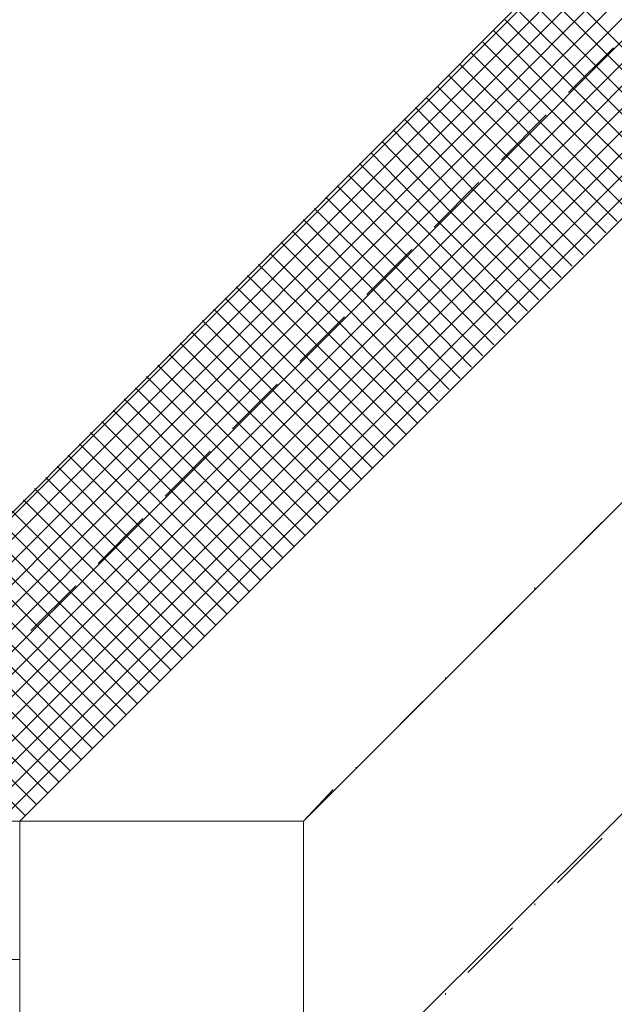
# Model space of a CAD drawing. Extents: x 309 to 1068, y 854 to 1368.
# Tile 57 of 82: x 502 to 524, y 965 to 1001. Entities that reach past the tile are written whole.
import ezdxf

# ---------------------------------------------------------------- set-up
doc = ezdxf.new("R2010")
doc.units = 0
doc.layers.get('0').update_dxf_attribs({"linetype": 'CONTINUOUS'})
doc.layers.add('PDF_Geometry', color=7, linetype='CONTINUOUS', true_color=0xffffff)

msp = doc.modelspace()

# ---------------------------------------------------------------- linework, layer by layer
at = {"lineweight": 20}
for points in [[(512.450721, 972.043478), (565.635095, 1025.227764)], [(565.634962, 1013.630101), (512.450624, 960.651776)], [(512.450624, 972.043478), (512.450624, 946.926687)]]:
    msp.add_lwpolyline(points, dxfattribs=at)
at = {"layer": 'PDF_Geometry', "color": 252, "lineweight": 5}
for points in [[(495.500122, 972.043521), (548.684496, 1025.227896)], [(496.323716, 972.043521), (549.50856, 1025.227896)], [(497.147309, 972.043521), (550.331684, 1025.227896)], [(497.970903, 972.043521), (551.155279, 1025.227896)], [(498.794497, 972.043521), (551.978871, 1025.227896)], [(499.617622, 972.043521), (552.801998, 1025.227896)], [(500.441216, 972.043521), (553.62559, 1025.227896)], [(501.264809, 972.043521), (554.449186, 1025.227896)], [(490.559443, 972.043625), (530.979288, 1012.463469)], [(491.382795, 972.043521), (530.979045, 1011.639771)], [(492.206255, 972.043521), (530.979381, 1010.816648)], [(493.029757, 972.043521), (530.979289, 1009.993053)], [(493.853203, 972.043521), (530.97961, 1009.169929)], [(494.676662, 972.043521), (530.979474, 1008.345865)], [(527.273584, 997.366378), (524.048584, 1000.591378), (521.509365, 1003.130597)], [(526.861969, 996.954534), (523.6365, 1000.179534), (521.097281, 1002.718753)], [(526.450125, 996.542661), (523.225125, 999.767661), (520.685437, 1002.307349)], [(526.038523, 996.131046), (522.813055, 999.356515), (520.273836, 1001.895265)], [(525.626679, 995.719144), (522.40121, 998.944144), (519.861992, 1001.483363)], [(525.215078, 995.3073), (521.989609, 998.532769), (519.450391, 1001.071988)], [(524.803234, 994.895699), (521.577765, 998.120699), (519.038546, 1000.659918)], [(522.195229, 998.807422), (523.842416, 1000.454141)], [(524.391332, 994.483812), (521.166332, 997.709281), (518.627114, 1000.248499)], [(523.979717, 994.071968), (520.754248, 997.297436), (518.21503, 999.836655)], [(523.567873, 993.660352), (520.342873, 996.885352), (517.803185, 999.42504)], [(523.156272, 993.248737), (519.930803, 996.474206), (517.391584, 999.013424)], [(522.744385, 992.836907), (519.518916, 996.061907), (516.979697, 998.601126)], [(522.332826, 992.42502), (519.107358, 995.650488), (516.568139, 998.258145)], [(521.920925, 992.013447), (518.695456, 995.238916), (516.156237, 997.846572)], [(519.724918, 996.33664), (521.372105, 997.983827)], [(521.50931, 991.601646), (518.283841, 994.827115), (515.744622, 997.434771)], [(521.097437, 991.189945), (517.871968, 994.415413), (515.332749, 997.022601)], [(520.685592, 990.778243), (517.460592, 994.003712), (514.921374, 996.611368)], [(520.27402, 990.366356), (517.048551, 993.660263), (514.509332, 996.199481)], [(519.862076, 989.954612), (516.637076, 993.248987), (514.097388, 995.787268)], [(519.450517, 989.542854), (516.225049, 992.83676), (513.68583, 995.375979)], [(517.254137, 993.866328), (518.901793, 995.513047)], [(519.03863, 989.131153), (515.813161, 992.425059), (513.273943, 994.964278)], [(518.627072, 988.719394), (515.401603, 992.0133), (512.862385, 994.552519)], [(518.215185, 988.30765), (514.989716, 991.601556), (512.450497, 994.140306)], [(517.803283, 987.895949), (514.578283, 991.189855), (512.039065, 993.729074)], [(517.391725, 987.484062), (514.166257, 990.778437), (511.627038, 993.317187)], [(516.979838, 987.072303), (513.754838, 990.366209), (511.215619, 992.904959)], [(514.783824, 991.395547), (516.431012, 993.043203)], [(516.636945, 986.660602), (513.34257, 989.954508), (510.80382, 992.494196)], [(516.225057, 986.248858), (512.931151, 989.542764), (510.391932, 992.081514)], [(515.813156, 985.837157), (512.51925, 989.131063), (509.9805, 991.670282)], [(515.401555, 985.425413), (512.10718, 988.719319), (509.56843, 991.258538)], [(514.989711, 985.013654), (511.695804, 988.30756), (509.157054, 990.846779)], [(512.313512, 988.925234), (513.96023, 990.572422)], [(514.57811, 984.601953), (511.283735, 987.895859), (508.744985, 990.435078)], [(514.166265, 984.190195), (510.872359, 987.484101), (508.333609, 990.02332)], [(513.754693, 983.778307), (510.460318, 987.072214), (507.921568, 989.611432)], [(513.342748, 983.366606), (510.048842, 986.660512), (507.509623, 989.199731)], [(512.93119, 982.954862), (509.636815, 986.248768), (507.098065, 988.787987)], [(512.519303, 982.543161), (509.224928, 985.837067), (506.686178, 988.376286)], [(509.84273, 986.454921), (511.489918, 988.10164)], [(512.107459, 982.13136), (508.813553, 985.425266), (506.274803, 987.964485)], [(511.695858, 981.719644), (508.401483, 985.01355), (505.862733, 987.552769)], [(511.283956, 981.307914), (507.99005, 984.60182), (505.4513, 987.141039)], [(510.872398, 980.896199), (507.578023, 984.190105), (505.039273, 986.729324)], [(510.460497, 980.484455), (507.16659, 983.778361), (504.62784, 986.31758)], [(510.048896, 980.072553), (506.754521, 983.366459), (504.215771, 985.905678)], [(507.372417, 983.98414), (509.019137, 985.631328)], [(509.637051, 979.660852), (506.343145, 982.954758), (503.803926, 985.493977)], [(509.225164, 979.249108), (505.931258, 982.543014), (503.392508, 985.082233)], [(508.813606, 978.837364), (505.519231, 982.13127), (502.980481, 984.670489)], [(508.401662, 978.425662), (505.107755, 981.719569), (502.569005, 984.258787)], [(507.990103, 978.013904), (504.695728, 981.30781), (502.156978, 983.847029)], [(507.578216, 977.602146), (504.28431, 980.896052), (501.74556, 983.435271)], [(507.166644, 977.190444), (503.872269, 980.484351), (501.333519, 983.023569)], [(504.902106, 981.513828), (506.548824, 983.160546)], [(521.783905, 981.376334), (523.430624, 983.023521)], [(506.754757, 976.778557), (503.46085, 980.072463), (500.9221, 982.611682)], [(506.343141, 976.366856), (503.048766, 979.660762), (500.510016, 982.199981)], [(505.931297, 975.955112), (502.637391, 979.249018), (500.098172, 981.788237)], [(505.51941, 975.543354), (502.225504, 978.83726), (499.686754, 981.376479)], [(505.107809, 975.131609), (501.813434, 978.425516), (499.274684, 980.964734)], [(504.695907, 974.719894), (501.402001, 978.0138), (498.863251, 980.553019)], [(502.431325, 979.043047), (504.078512, 980.690235)], [(520.960311, 980.553208), (520.960311, 980.621646)], [(504.284349, 974.308193), (500.989974, 977.602099), (498.451224, 980.141318)], [(503.872462, 973.896449), (500.578556, 977.190355), (498.039806, 979.729574)], [(518.48953, 978.082428), (520.136718, 979.729615)], [(503.46089, 973.484561), (500.166515, 976.778468), (497.627765, 979.317686)], [(503.049017, 973.072803), (499.75511, 976.366709), (497.215892, 978.905928)], [(502.637444, 972.661102), (499.343069, 975.955008), (496.804319, 978.494227)], [(502.2255, 972.249358), (498.931125, 975.543264), (496.392375, 978.082483)], [(517.665937, 977.258834), (517.665937, 977.32774)], [(515.196093, 974.788521), (516.842812, 976.435709)], [(514.37203, 973.964928), (514.37203, 974.033834)], [(512.450624, 972.043521), (513.548437, 973.21024)], [(512.450624, 969.984729), (512.450624, 972.043479)], [(521.783905, 969.77872), (523.430624, 971.425907)], [(512.450624, 968.81787), (512.450624, 968.886776)], [(520.960311, 968.955594), (520.960311, 969.024032)], [(518.48953, 966.484813), (520.136718, 968.132)], [(512.450624, 965.318183), (512.450624, 967.651621)], [(517.665937, 965.66122), (517.665937, 965.730126)]]:
    msp.add_lwpolyline(points, dxfattribs=at)
at = {"layer": 'PDF_Geometry', "color": 0, "lineweight": 15}
for points in [[(502.019735, 972.043521), (555.20411, 1025.227896)], [(490.421949, 972.043521), (530.979607, 1012.669146)], [(490.421817, 972.043478), (512.450721, 972.043478)], [(512.450624, 960.445907), (502.019999, 960.445907), (502.019999, 972.04372)]]:
    msp.add_lwpolyline(points, dxfattribs=at)
at = {"layer": 'PDF_Geometry', "color": 252, "lineweight": 20}
msp.add_lwpolyline([(490.421726, 966.965234), (502.020007, 966.965234)], dxfattribs=at)
at = {"layer": 'PDF_Geometry', "color": 252, "lineweight": 9}
msp.add_lwpolyline([(502.019906, 966.347568), (502.019906, 966.416005)], dxfattribs=at)

doc.saveas('drawing.dxf')
